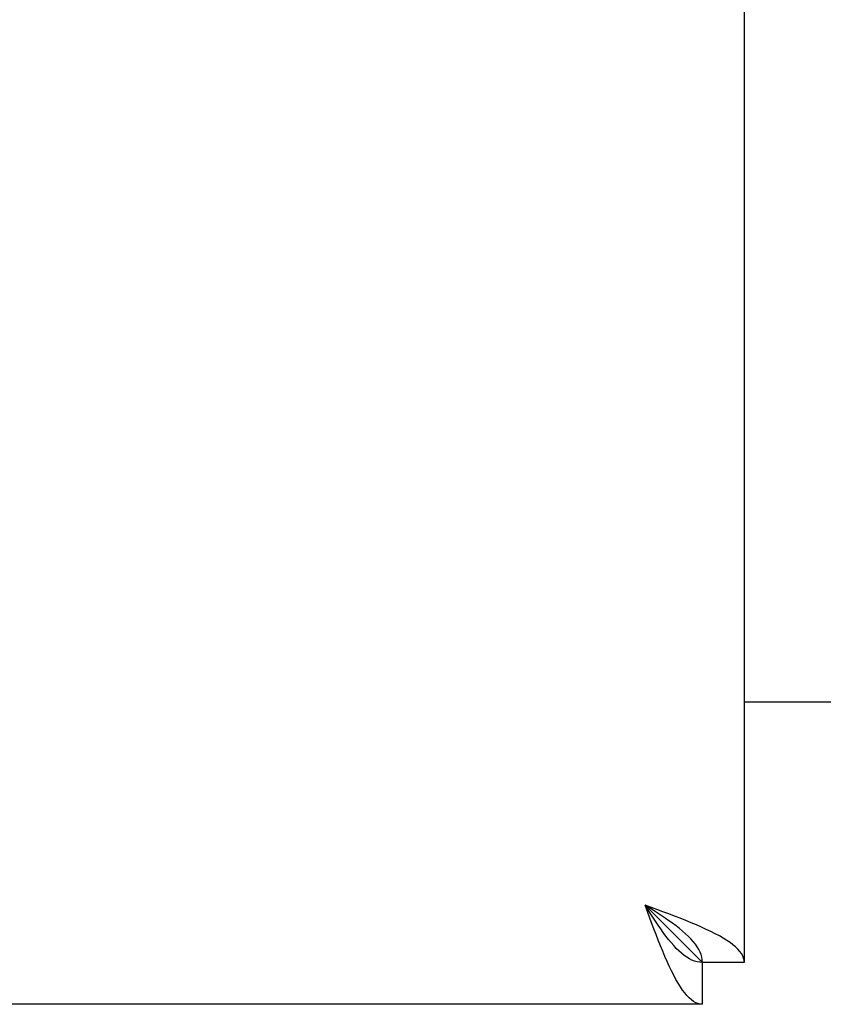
# Model space of a CAD drawing. Header units: inches. Extents: x 0 to 309, y 0 to 200.
# Tile 11 of 109: x 101.56 to 103.55, y 69.13 to 71.58. Entities that reach past the tile are written whole.
import ezdxf

# ---------------------------------------------------------------- set-up
doc = ezdxf.new("R2010")
doc.units = ezdxf.units.IN
doc.header["$LTSCALE"] = 17
doc.header["$MEASUREMENT"] = 0
doc.layers.get('0').update_dxf_attribs({"linetype": 'CONTINUOUS'})
doc.layers.add('DIMENSIONS', color=7, linetype='CONTINUOUS')
doc.styles.get("Standard").update_dxf_attribs({"font": 'txt', "width": 0.8})
doc.dimstyles.new('DIMSTYLE_3', dxfattribs={"dimtxt": 1.418182, "dimasz": 1.818182, "dimexe": 0.09, "dimexo": 0.07, "dimgap": 0.039, "dimtad": 0, "dimtih": 1, "dimtoh": 1, "dimzin": 4, "dimdsep": 46, "dimtxsty": 'Standard', "dimblk": '_FILLED', "dimblk1": '_FILLED', "dimblk2": '_FILLED', "dimcen": 0.09, "dimadec": 0, "dimazin": 0, "dimtfac": 1, "dimtofl": 0, "dimtmove": 0, "dimatfit": 3, "dimldrblk": '_FILLED', "dimfxl": 0, "dimtolj": 1, "dimtzin": 4, "dimarcsym": 0})

# ---------------------------------------------------------------- blocks, each defined once
blk = doc.blocks.new('_FILLED')
at = {"color": 0, "linetype": 'ByBlock'}
blk.add_solid([(0, 0), (-1, 0.2), (-1, -0.2)], dxfattribs=at)
blk = doc.blocks.new('*D13')
at = {"layer": 'DIMENSIONS', "color": 2, "linetype": 'Continuous'}
for p, q in [((105.2309, 122.9841), (101.5945, 122.9841)), ((108.8559, 122.9841), (112.3707, 122.9841))]:
    blk.add_line(p, q, dxfattribs=at)
at = {"layer": 'DIMENSIONS', "color": 2, "linetype": 'Continuous', "xscale": 1.8181818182, "yscale": 1.8181818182, "zscale": 1.8181818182}
blk.add_blockref('_FILLED', (105.2309, 122.9841), dxfattribs=at)
at = {"layer": 'DIMENSIONS', "color": 2, "linetype": 'Continuous', "xscale": 1.8181818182, "yscale": 1.8181818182, "zscale": 1.8181818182, "rotation": 180}
blk.add_blockref('_FILLED', (108.8559, 122.9841), dxfattribs=at)
at = {"layer": 'DIMENSIONS', "color": 2, "linetype": 'Continuous', "insert": (113.0798, 123.6932), "char_height": 1.41818, "width": 4.538182, "attachment_point": 1, "line_spacing_factor": 0.9}
blk.add_mtext('3.63', dxfattribs=at)
blk = doc.blocks.new('*D14')
at = {"layer": 'DIMENSIONS', "color": 2, "linetype": 'Continuous'}
for p, q in [((99.7309, 116.4463), (96.2795, 116.4463)), ((103.3559, 116.4463), (106.9923, 116.4463))]:
    blk.add_line(p, q, dxfattribs=at)
at = {"layer": 'DIMENSIONS', "color": 2, "linetype": 'Continuous', "xscale": 1.8181818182, "yscale": 1.8181818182, "zscale": 1.8181818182}
blk.add_blockref('_FILLED', (99.7309, 116.4463), dxfattribs=at)
at = {"layer": 'DIMENSIONS', "color": 2, "linetype": 'Continuous', "xscale": 1.8181818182, "yscale": 1.8181818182, "zscale": 1.8181818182, "rotation": 180}
blk.add_blockref('_FILLED', (103.3559, 116.4463), dxfattribs=at)
at = {"layer": 'DIMENSIONS', "color": 2, "linetype": 'Continuous', "insert": (95.5704, 117.1554), "char_height": 1.41818, "width": 4.538182, "attachment_point": 3, "line_spacing_factor": 0.9}
blk.add_mtext('3.63', dxfattribs=at)

msp = doc.modelspace()

# ---------------------------------------------------------------- linework, layer by layer
at = {"color": 3, "linetype": 'Continuous'}
for p, q in [((103.3559, 131.5287), (103.3559, 69.2367)), ((105.2309, 69.8827), (103.3559, 69.8827)), ((103.1204, 69.3495), (103.1094, 69.3792)), ((103.2519, 69.1327), (74.6474, 69.1327))]:
    msp.add_line(p, q, dxfattribs=at)
at = {"color": 7, "linetype": 'Continuous'}
for p, q in [((103.2519, 69.2367), (103.1094, 69.3792)), ((103.1224, 69.3589), (103.1094, 69.3792)), ((103.3559, 69.2367), (103.2519, 69.2367)), ((103.2519, 69.1327), (103.2519, 69.2367))]:
    msp.add_line(p, q, dxfattribs=at)
at = {"color": 3, "linetype": 'Continuous'}
for points in [[(103.2614, 69.3189), (103.2494, 69.3244), (103.2369, 69.3299), (103.224, 69.3353), (103.2106, 69.3408), (103.1968, 69.3463), (103.1827, 69.3518), (103.1684, 69.3573), (103.1538, 69.3627), (103.1391, 69.3682), (103.1094, 69.3792)], [(103.1697, 69.2272), (103.1642, 69.2392), (103.1587, 69.2517), (103.1533, 69.2646), (103.1478, 69.278), (103.1423, 69.2918), (103.1368, 69.3059), (103.1313, 69.3202), (103.1259, 69.3348), (103.1204, 69.3495)], [(103.3559, 69.2367), (103.3555, 69.2422), (103.3541, 69.2477), (103.3519, 69.2531), (103.3487, 69.2586), (103.3447, 69.2641), (103.3399, 69.2696), (103.3342, 69.2751), (103.3277, 69.2805), (103.3204, 69.286), (103.3123, 69.2915), (103.3034, 69.297), (103.2939, 69.3025), (103.2837, 69.3079), (103.2729, 69.3134), (103.2614, 69.3189)], [(103.2519, 69.1327), (103.2464, 69.1331), (103.2409, 69.1345), (103.2355, 69.1367), (103.23, 69.1399), (103.2245, 69.1439), (103.219, 69.1487), (103.2135, 69.1544), (103.2081, 69.1609), (103.2026, 69.1682), (103.1971, 69.1763), (103.1916, 69.1851), (103.1861, 69.1947), (103.1807, 69.2049), (103.1752, 69.2157), (103.1697, 69.2272)]]:
    msp.add_lwpolyline(points, dxfattribs=at)
at = {"color": 7, "linetype": 'Continuous'}
for points in [[(103.2519, 69.2367), (103.2515, 69.2432), (103.2505, 69.2496), (103.2487, 69.2561), (103.2461, 69.2626), (103.2429, 69.2691), (103.239, 69.2756), (103.2345, 69.282), (103.2293, 69.2885), (103.2235, 69.295), (103.2171, 69.3015), (103.2102, 69.3079), (103.2027, 69.3144), (103.1948, 69.3209), (103.1864, 69.3274), (103.1777, 69.3339), (103.1686, 69.3403), (103.1592, 69.3468), (103.1495, 69.3533), (103.1397, 69.3598), (103.1297, 69.3662), (103.1094, 69.3792)], [(103.2519, 69.2367), (103.2454, 69.2371), (103.239, 69.2381), (103.2325, 69.2399), (103.226, 69.2425), (103.2195, 69.2457), (103.213, 69.2496), (103.2066, 69.2541), (103.2001, 69.2593), (103.1936, 69.2651), (103.1871, 69.2715), (103.1807, 69.2784), (103.1742, 69.2859), (103.1677, 69.2938), (103.1612, 69.3022), (103.1547, 69.3109), (103.1483, 69.32), (103.1418, 69.3294), (103.1353, 69.339), (103.1288, 69.3489), (103.1224, 69.3589)]]:
    msp.add_lwpolyline(points, dxfattribs=at)

# ---------------------------------------------------------------- dimensions: what is measured, and where the dimension line sits
at = {"layer": 'DIMENSIONS', "color": 2, "linetype": 'Continuous'}
dim = msp.add_linear_dim(base=(105.2309076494, 122.9841376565), p1=(108.8559076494, 130.5076903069), p2=(105.2309076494, 69.2666903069), angle=180, dimstyle='DIMSTYLE_3', dxfattribs=at)
dim.commit()
dim.dimension.update_dxf_attribs({"geometry": '*D13', "text_midpoint": (115.3488515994, 122.9841376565), "dimtype": 160})
dim = msp.add_linear_dim(base=(103.3559076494, 116.4463280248), p1=(99.7309076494, 101.2576903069), p2=(103.3559076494, 69.2666903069), dimstyle='DIMSTYLE_3', dxfattribs=at)
dim.commit()
dim.dimension.update_dxf_attribs({"geometry": '*D14', "text_midpoint": (93.3012843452, 116.4463280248), "dimtype": 160})

doc.saveas('drawing.dxf')
